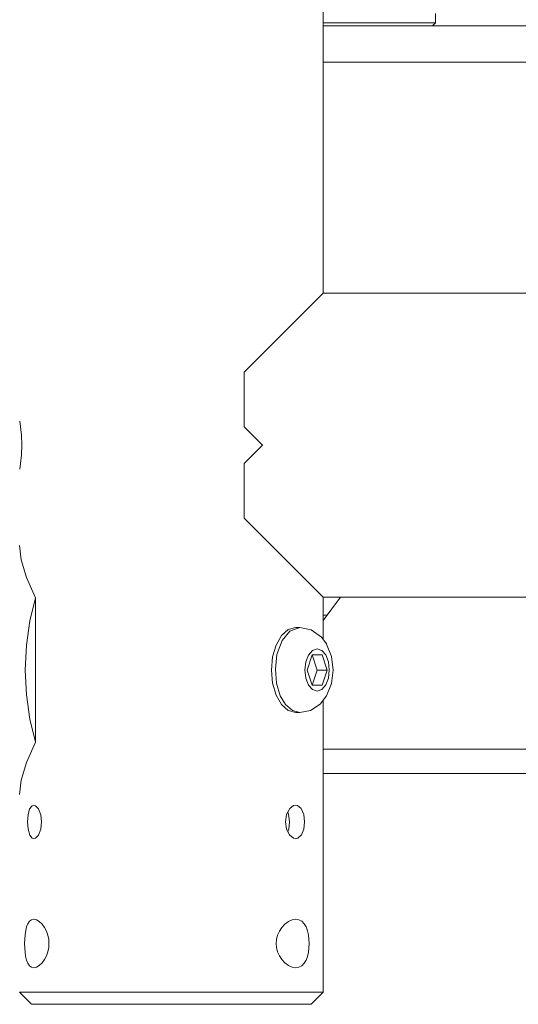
# Model space of a CAD drawing. Header units: millimetres. Extents: x 3925 to 5043, y -86 to 778.
# Tile 88 of 158: x 4643 to 4664, y 213 to 254. Entities that reach past the tile are written whole.
import ezdxf

# ---------------------------------------------------------------- set-up
doc = ezdxf.new("R2010")
doc.units = ezdxf.units.MM
doc.header["$LTSCALE"] = 46.255
doc.layers.add('140-154101-0DXF_CONTINUOUS_LINE', color=7, linetype='CONTINUOUS')
doc.layers.add('SPACER-RIGGIDXF_CONTINUOUS_LINE', color=7, linetype='CONTINUOUS')

msp = doc.modelspace()

# ---------------------------------------------------------------- linework, layer by layer
at = {"layer": '140-154101-0DXF_CONTINUOUS_LINE', "color": 7, "linetype": 'Continuous', "lineweight": 0}
for p, q in [((4655.7174, 242.6807), (4655.7174, 300.4307)), ((4655.7174, 253.6807), (4751.9674, 253.6807)), ((4655.7174, 252.1807), (4751.9674, 252.1807)), ((4652.4674, 239.4307), (4655.7174, 242.6807)), ((4655.7174, 242.6807), (4758.2174, 242.6807)), ((4652.4674, 239.4307), (4652.4674, 237.1807)), ((4643.2305, 237.4132), (4643.2626, 237.1836)), ((4643.2626, 237.1836), (4643.295, 236.838)), ((4652.4674, 237.1807), (4653.2174, 236.4307)), ((4643.295, 236.838), (4643.3084, 236.4307)), ((4643.3084, 236.4307), (4643.2951, 236.0258)), ((4653.2174, 236.4307), (4652.4674, 235.6807)), ((4652.4674, 235.6807), (4652.4674, 233.4307)), ((4655.7174, 230.1807), (4652.4674, 233.4307)), ((4643.2174, 232.3004), (4643.2876, 231.707)), ((4643.881, 230.1492), (4643.881, 224.2121)), ((4655.7174, 230.1807), (4758.2174, 230.1807)), ((4655.7174, 228.4358), (4655.7174, 230.1807)), ((4655.7174, 229.2147), (4656.4318, 230.1807)), ((4655.7174, 229.4307), (4655.8772, 229.4307)), ((4654.276, 228.8444), (4653.9967, 228.5959)), ((4654.5871, 228.9307), (4654.276, 228.8444)), ((4654.5871, 228.9307), (4654.751, 228.9307)), ((4653.9967, 228.5959), (4653.7754, 228.2099)), ((4655.6513, 228.5254), (4655.8615, 228.2405)), ((4653.7754, 228.2099), (4653.6328, 227.7231)), ((4655.4677, 228.0557), (4655.6608, 227.9883)), ((4655.8577, 228.2471), (4656.0629, 227.7304)), ((4653.6328, 227.7231), (4653.5834, 227.1807)), ((4655.2608, 227.8057), (4655.0538, 227.1807)), ((4655.2608, 227.8057), (4655.6747, 227.8057)), ((4655.2651, 227.8057), (4655.4721, 227.1807)), ((4655.6608, 227.9883), (4655.8227, 227.7993)), ((4655.8817, 227.1807), (4655.6747, 227.8057)), ((4656.0629, 227.7304), (4656.1278, 227.1722)), ((4653.5834, 227.1807), (4653.6328, 226.6381)), ((4655.0538, 227.1807), (4655.2608, 226.5557)), ((4655.4721, 227.1807), (4655.2651, 226.5557)), ((4655.4721, 227.1807), (4655.8817, 227.1807)), ((4655.6747, 226.5557), (4655.8817, 227.1807)), ((4656.1278, 227.1722), (4656.0603, 226.6202)), ((4653.6328, 226.6381), (4653.7754, 226.1513)), ((4653.9501, 226.1257), (4653.7968, 226.6375)), ((4655.6747, 226.5557), (4655.2608, 226.5557)), ((4655.8248, 226.5659), (4655.6618, 226.3737)), ((4656.0603, 226.6202), (4655.8577, 226.1142)), ((4654.1659, 225.7587), (4653.9501, 226.1257)), ((4655.6618, 226.3737), (4655.4677, 226.3057)), ((4655.7174, 213.9307), (4655.7174, 225.936)), ((4654.276, 225.5169), (4654.5871, 225.4307)), ((4654.751, 225.4307), (4654.5871, 225.4307)), ((4643.881, 224.2121), (4643.5061, 223.3744)), ((4655.7174, 223.9307), (4669.4674, 223.9307)), ((4655.7174, 222.9307), (4757.0924, 222.9307)), ((4654.2102, 221.2407), (4654.1617, 220.9307)), ((4654.3391, 221.4802), (4654.2102, 221.2407)), ((4654.2592, 221.3317), (4654.2956, 221.246)), ((4654.2956, 221.246), (4654.3318, 220.9305)), ((4654.2059, 220.6347), (4654.1617, 220.9307)), ((4654.2998, 220.6341), (4654.3318, 220.9305)), ((4654.3245, 220.3992), (4654.2059, 220.6347)), ((4654.2591, 220.5291), (4654.2998, 220.6341)), ((4643.2174, 213.9307), (4655.7174, 213.9307)), ((4643.7174, 213.4307), (4643.2174, 213.9307)), ((4655.2174, 213.4307), (4655.7174, 213.9307)), ((4643.7183, 213.4307), (4655.2165, 213.4307))]:
    msp.add_line(p, q, dxfattribs=at)
for points in [[(4643.2951, 236.0258), (4643.2629, 235.6801), (4643.2307, 235.4489), (4643.2305, 235.4481)], [(4643.2876, 231.707), (4643.5061, 230.9869), (4643.881, 230.1492)], [(4643.4509, 227.1807), (4643.4995, 228.2071), (4643.6442, 229.2057), (4643.881, 230.1492)], [(4653.8155, 227.8149), (4654.0294, 228.3972), (4654.3475, 228.7831), (4654.751, 228.9307)], [(4654.751, 228.9307), (4655.2192, 228.833), (4655.6513, 228.5254)], [(4655.4677, 226.3057), (4655.2747, 226.373), (4655.1128, 226.5621), (4655.0047, 226.843), (4654.9659, 227.1772), (4655.0032, 227.5118), (4655.1106, 227.7955), (4655.2737, 227.9876), (4655.4677, 228.0557)], [(4653.7968, 226.6375), (4653.7474, 227.2116), (4653.8155, 227.8149)], [(4655.8227, 227.7993), (4655.9307, 227.5183), (4655.9696, 227.1841), (4655.9323, 226.8495), (4655.8248, 226.5659)], [(4643.881, 224.2121), (4643.6442, 225.1556), (4643.4995, 226.1542), (4643.4509, 227.1807)], [(4653.7754, 226.1513), (4653.9968, 225.7654), (4654.276, 225.5169)], [(4655.8578, 226.1143), (4655.5912, 225.7755), (4655.1969, 225.5189), (4654.751, 225.4307)], [(4654.751, 225.4307), (4654.4475, 225.5126), (4654.1659, 225.7587)], [(4643.5061, 223.3744), (4643.2876, 222.6543), (4643.2174, 222.061)], [(4643.5468, 220.9307), (4643.5689, 221.2279), (4643.6349, 221.4675), (4643.7395, 221.6006), (4643.8033, 221.6182)], [(4643.8033, 221.6182), (4643.8688, 221.6012), (4643.9972, 221.4687)], [(4654.5871, 221.6176), (4654.4991, 221.6014), (4654.3391, 221.4802)], [(4654.9504, 220.9307), (4654.9142, 221.2402), (4654.8087, 221.4862), (4654.6659, 221.6039), (4654.5871, 221.6176)], [(4643.9972, 221.4687), (4644.0927, 221.2287), (4644.1279, 220.9307)], [(4643.8033, 220.2432), (4643.7402, 220.2603), (4643.6354, 220.3927), (4643.5691, 220.6324), (4643.5468, 220.9307)], [(4644.1279, 220.9307), (4644.0927, 220.6326), (4643.9975, 220.3932)], [(4654.9504, 220.9307), (4654.9171, 220.6321), (4654.8238, 220.3976), (4654.6764, 220.2617), (4654.5868, 220.2432)], [(4643.9975, 220.3932), (4643.8696, 220.2605), (4643.8033, 220.2432)], [(4654.5868, 220.2432), (4654.4929, 220.2623), (4654.3245, 220.3992)], [(4643.427, 215.9344), (4643.4316, 216.1146), (4643.4459, 216.293), (4643.471, 216.4624), (4643.5084, 216.6163), (4643.5596, 216.7466), (4643.6262, 216.8466), (4643.7085, 216.9096), (4643.803, 216.9307)], [(4643.803, 216.9307), (4643.9162, 216.9063), (4644.0319, 216.8372), (4644.1448, 216.7288), (4644.2454, 216.5907), (4644.3265, 216.4344), (4644.3847, 216.2684), (4644.4193, 216.098), (4644.4304, 215.9307)], [(4653.7855, 215.9307), (4653.799, 216.0983), (4653.8413, 216.2683), (4653.9131, 216.4345), (4654.0141, 216.5911), (4654.1415, 216.7299), (4654.2863, 216.8382), (4654.4386, 216.9072), (4654.5871, 216.9307)], [(4654.5871, 216.9307), (4654.7204, 216.9085), (4654.8368, 216.8444), (4654.934, 216.743), (4655.0106, 216.612), (4655.0683, 216.4573), (4655.1076, 216.288), (4655.1302, 216.1099), (4655.1375, 215.9307)], [(4643.803, 214.9307), (4643.7062, 214.9528), (4643.6241, 215.017), (4643.5578, 215.1184), (4643.5071, 215.2494), (4643.47, 215.4041), (4643.4454, 215.5734), (4643.4314, 215.7514), (4643.4269, 215.9306)], [(4644.4304, 215.9307), (4644.4193, 215.7631), (4644.3848, 215.5931), (4644.3265, 215.4269), (4644.2452, 215.2702), (4644.1439, 215.1314), (4644.0307, 215.0231), (4643.914, 214.9541), (4643.803, 214.9307)], [(4654.5871, 214.9307), (4654.4371, 214.9546), (4654.2858, 215.0234), (4654.1412, 215.1317), (4654.0144, 215.2698), (4653.9134, 215.4262), (4653.8415, 215.5925), (4653.799, 215.7631), (4653.7855, 215.9307)], [(4655.1375, 215.9307), (4655.1302, 215.7502), (4655.1072, 215.5715), (4655.0676, 215.4017), (4655.0096, 215.2472), (4654.9325, 215.1164), (4654.8353, 215.0157), (4654.7186, 214.9522), (4654.5871, 214.9307)]]:
    msp.add_lwpolyline(points, dxfattribs=at)
at = {"layer": 'SPACER-RIGGIDXF_CONTINUOUS_LINE', "color": 7, "linetype": 'Continuous', "lineweight": 0}
for p, q in [((4660.3424, 253.8057), (4660.3424, 254.1807)), ((4660.3424, 253.8057), (4655.7174, 253.8057)), ((4660.2174, 253.6807), (4660.3424, 253.8057))]:
    msp.add_line(p, q, dxfattribs=at)

doc.saveas('drawing.dxf')
